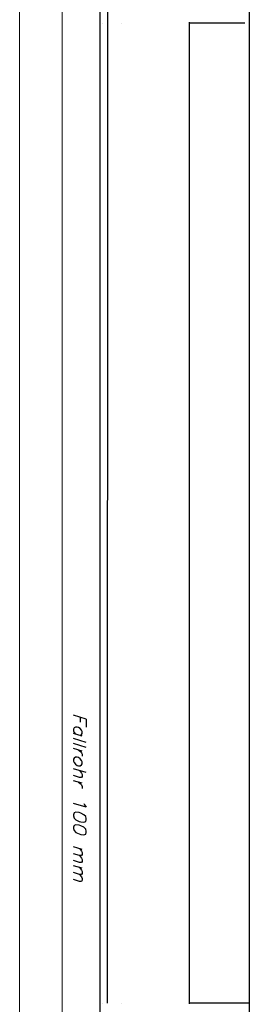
# Model space of a CAD drawing. Header units: millimetres. Extents: x -74 to 79, y 0 to 54.
# Tile 14 of 164: x -68.255 to -67.715, y 12.132 to 14.444. Entities that reach past the tile are written whole.
import ezdxf

# ---------------------------------------------------------------- set-up
doc = ezdxf.new("R2010")
doc.units = ezdxf.units.MM
for name, color, linetype, lineweight in [('2-0', 7, 'Continuous', 20), ('Alu-0.5', 7, 'Continuous', 20), ('Arktura_Atmosphera_Standard_Rise$Ribs', 7, 'Continuous', 20)]:
    doc.layers.add(name, color=color, linetype=linetype, lineweight=lineweight)
doc.styles.add('Italic', font='Italic', dxfattribs={"width": 1.15})

msp = doc.modelspace()

# ---------------------------------------------------------------- linework, layer by layer
at = {"layer": 'Alu-0.5', "color": 7, "linetype": 'Continuous', "lineweight": 18}
for p, q in [((-68.2548743, 15.1400189), (-68.2548743, 8.7693848)), ((-68.1548743, 15.1349295), (-68.1548743, 8.8448538))]:
    msp.add_line(p, q, dxfattribs=at)
at = {"layer": 'Arktura_Atmosphera_Standard_Rise$Ribs', "color": 3, "linetype": 'Continuous', "lineweight": 25}
for p, q in [((-68.0661841, 14.960874), (-68.0661841, 9.4348542)), ((-68.048157, 12.1348526), (-68.0472721, 14.9108726)), ((-67.7148137, 9.4848552), (-67.7148137, 14.485875)), ((-68.060184, 14.435874), (-68.060134, 14.435874)), ((-68.0481843, 14.435875), (-68.0481343, 14.435875)), ((-68.048184, 14.435874), (-68.048134, 14.435874)), ((-68.0151875, 14.435874), (-68.0151376, 14.435874)), ((-67.8551873, 12.1328542), (-67.8551873, 14.437875)), ((-67.7256697, 14.435874), (-67.8551873, 14.435874)), ((-68.060184, 12.1348532), (-68.060134, 12.1348532)), ((-68.048184, 12.1348552), (-68.048134, 12.1348552)), ((-68.048184, 12.1348532), (-68.048134, 12.1348532)), ((-68.0151875, 12.1348532), (-68.0151376, 12.1348532)), ((-67.7148137, 12.1348532), (-67.8551873, 12.1348532))]:
    msp.add_line(p, q, dxfattribs=at)

# ---------------------------------------------------------------- texts
at = {"layer": '2-0', "color": 1, "lineweight": 70, "style": 'Italic', "width": 1.15}
msp.add_text('Fallrohr 100 mm', height=0.03, rotation=270, dxfattribs=at).set_placement((-68.1281561, 12.8166696))

doc.saveas('drawing.dxf')
